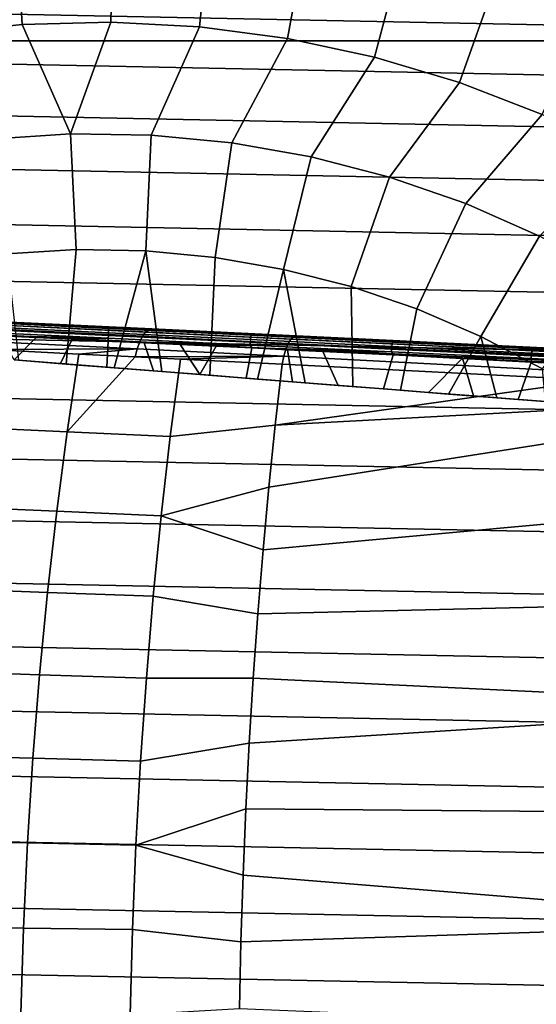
# Model space of a CAD drawing. Header units: metres. Extents: x -25 to 132, y -25 to 47.
# Tile 17 of 153: x -1.12 to 6.48, y 2.04 to 16.55. Entities that reach past the tile are written whole.
import ezdxf

# ---------------------------------------------------------------- set-up
doc = ezdxf.new("R2010")
doc.units = ezdxf.units.M
doc.layers.add('solid_12_061_031_XXX', color=7, linetype='CONTINUOUS')

msp = doc.modelspace()

# ---------------------------------------------------------------- linework, layer by layer
at = {"layer": 'solid_12_061_031_XXX'}
for points in [[(-1.179998, 18.052303, 120.601761), (-2.605229, 17.902258, 120.601761), (-2.38982, 16.345318, 121.741142), (-1.089117, 16.483156, 121.741142)], [(0.252639, 18.089064, 120.601761), (-1.179998, 18.052303, 120.601761), (-1.089117, 16.483156, 121.741142), (0.218414, 16.517654, 121.741142)], [(1.683689, 18.012308, 120.601761), (0.252639, 18.089064, 120.601761), (0.218414, 16.517654, 121.741142), (1.524575, 16.448595, 121.741142)], [(3.104174, 17.822517, 120.601761), (1.683689, 18.012308, 120.601761), (1.524575, 16.448595, 121.741142), (2.821179, 16.276411, 121.741142)], [(4.505179, 17.520885, 120.601761), (3.104174, 17.822517, 120.601761), (2.821179, 16.276411, 121.741142), (4.100095, 16.002182, 121.741142)], [(5.877912, 17.109301, 120.601761), (4.505179, 17.520885, 120.601761), (4.100095, 16.002182, 121.741142), (5.353305, 15.627628, 121.741142)], [(7.213759, 16.590349, 120.601761), (5.877912, 17.109301, 120.601761), (5.353305, 15.627628, 121.741142), (6.572953, 15.155095, 121.741142)], [(-18.34124, 16.243425), (-17.672186, 16.968904), (18.341152, 16.243523)], [(-17.672186, 16.968904), (17.672096, 16.968998), (18.341152, 16.243523)], [(-2.38982, 16.345318, 121.741142), (-1.56292, 14.793505, 122.774681), (-0.375708, 14.871091, 122.774681), (-1.089117, 16.483156, 121.741142)], [(0.218414, 16.517654, 121.741142), (-1.089117, 16.483156, 121.741142), (-0.375708, 14.871091, 122.774681)], [(1.524575, 16.448595, 121.741142), (0.218414, 16.517654, 121.741142), (-0.375708, 14.871091, 122.774681), (0.813908, 14.853554, 122.774681)], [(2.821179, 16.276411, 121.741142), (1.524575, 16.448595, 121.741142), (0.813908, 14.853554, 122.774681), (1.998317, 14.741005, 122.774681)], [(4.100095, 16.002182, 121.741142), (2.821179, 16.276411, 121.741142), (1.998317, 14.741005, 122.774681), (3.169944, 14.534165, 122.774681)], [(-18.34124, 16.243425), (18.980459, 15.49168), (19.588984, 14.714678), (-18.980541, 15.491578)], [(-18.34124, 16.243425), (18.341152, 16.243523), (18.980459, 15.49168)], [(5.353305, 15.627628, 121.741142), (4.100095, 16.002182, 121.741142), (3.169944, 14.534165, 122.774681), (4.321294, 14.234357, 122.774681)], [(6.572953, 15.155095, 121.741142), (5.353305, 15.627628, 121.741142), (4.321294, 14.234357, 122.774681), (5.445004, 13.843498, 122.774681)], [(-18.980541, 15.491578), (19.588984, 14.714678), (20.165731, 13.913779), (-19.589062, 14.714574)], [(7.751391, 14.587548, 121.741142), (6.572953, 15.155095, 121.741142), (5.445004, 13.843498, 122.774681), (6.533884, 13.364089, 122.774681)], [(-1.56292, 14.793505, 122.774681), (-1.314543, 13.102378, 123.697914), (-0.291507, 13.164928, 123.697914), (-0.375708, 14.871091, 122.774681)], [(-0.375708, 14.871091, 122.774681), (-0.291507, 13.164928, 123.697914), (0.733295, 13.147722, 123.697914), (0.813908, 14.853554, 122.774681)], [(1.998317, 14.741005, 122.774681), (0.813908, 14.853554, 122.774681), (0.733295, 13.147722, 123.697914), (1.753654, 13.050862, 123.697914)], [(-19.589062, 14.714574), (20.165731, 13.913779), (20.709742, 13.090323), (-20.165806, 13.913673)], [(3.169944, 14.534165, 122.774681), (1.998317, 14.741005, 122.774681), (1.753654, 13.050862, 123.697914), (2.76339, 12.874937, 123.697914)], [(4.321294, 14.234357, 122.774681), (3.169944, 14.534165, 122.774681), (2.76339, 12.874937, 123.697914), (3.756383, 12.621011, 123.697914)], [(5.445004, 13.843498, 122.774681), (4.321294, 14.234357, 122.774681), (3.756383, 12.621011, 123.697914), (4.72662, 12.290622, 123.697914)], [(-20.165806, 13.913673), (20.709742, 13.090323), (21.220131, 12.245651), (-20.70981, 13.090213)], [(6.533884, 13.364089, 122.774681), (5.445004, 13.843498, 122.774681), (4.72662, 12.290622, 123.697914), (5.668221, 11.885773, 123.697914)], [(7.580969, 12.799196, 122.774681), (6.533884, 13.364089, 122.774681), (5.668221, 11.885773, 123.697914), (6.575481, 11.408916, 123.697914)], [(-20.70981, 13.090213), (21.220131, 12.245651), (21.696072, 11.38114), (-21.220196, 12.245538)], [(-0.291507, 13.164928, 123.697914), (-1.314543, 13.102378, 123.697914), (-1.142114, 11.534378, 124.427513), (-0.438692, 11.479152, 124.471436)], [(0.733295, 13.147722, 123.697914), (-0.291507, 13.164928, 123.697914), (-0.438692, 11.479152, 124.471436), (0.265959, 11.42383, 124.496956)], [(0.733295, 13.147722, 123.697914), (0.265959, 11.42383, 124.496956), (0.971081, 11.368471, 124.504112)], [(0.733295, 13.147722, 123.697914), (0.971081, 11.368471, 124.504112), (1.675159, 11.313195, 124.492943), (1.753654, 13.050862, 123.697914)], [(2.76339, 12.874937, 123.697914), (1.753654, 13.050862, 123.697914), (1.675159, 11.313195, 124.492943), (2.377459, 11.25806, 124.463615)], [(2.76339, 12.874937, 123.697914), (2.377459, 11.25806, 124.463615), (3.079484, 11.202948, 124.41584)], [(2.76339, 12.874937, 123.697914), (3.079484, 11.202948, 124.41584), (3.782787, 11.147735, 124.349342), (3.756383, 12.621011, 123.697914)], [(3.756383, 12.621011, 123.697914), (3.782787, 11.147735, 124.349342), (4.485826, 11.092544, 124.264778), (4.72662, 12.290622, 123.697914)], [(-21.220196, 12.245538), (21.696072, 11.38114), (22.13681, 10.498169), (-21.696133, 11.381026)], [(0.18564, 12.026585, 125.229073), (-1.913348, 12.127734, 125.120201), (-3.307593, 12.194813, 129.430878), (-1.268008, 12.096505, 130.347076)], [(5.668221, 11.885773, 123.697914), (4.72662, 12.290622, 123.697914), (4.485826, 11.092544, 124.264778), (5.191544, 11.037143, 124.160736)], [(0.186016, 12.020702, 125.187569), (-1.909737, 12.121696, 125.078873), (-1.913348, 12.127734, 125.120201), (0.18564, 12.026585, 125.229073)], [(0.185727, 12.003444, 125.149086), (-1.907135, 12.104299, 125.040543), (-1.909737, 12.121696, 125.078873), (0.186016, 12.020702, 125.187569)], [(0.184866, 11.976171, 125.116928), (-1.905579, 12.076909, 125.008507), (-1.907135, 12.104299, 125.040543), (0.185727, 12.003444, 125.149086)], [(0.183502, 11.941038, 125.093636), (-1.905193, 12.041692, 124.985306), (-1.905579, 12.076909, 125.008507), (0.184866, 11.976171, 125.116928)], [(-1.374365, 12.050698, 130.597855), (-1.42485, 11.991103, 130.712479), (0.68353, 11.887862, 131.52153), (0.72771, 11.948641, 131.403732)], [(-1.321477, 12.086237, 130.474655), (-1.374365, 12.050698, 130.597855), (0.72771, 11.948641, 131.403732), (0.773853, 11.985058, 131.276978)], [(0.773853, 11.985058, 131.276978), (0.820364, 11.99585, 131.14566), (-1.268008, 12.096505, 130.347076), (-1.321477, 12.086237, 130.474655)], [(2.286805, 11.925334, 125.179436), (0.18564, 12.026585, 125.229073), (-1.268008, 12.096505, 130.347076), (0.820364, 11.99585, 131.14566)], [(0.179724, 11.858707, 125.080162), (-1.907958, 11.959312, 124.971886), (-1.906008, 12.001432, 124.972771), (0.181741, 11.900825, 125.081047)], [(0.179724, 11.858707, 125.080162), (-1.406439, 11.894403, 125.023361), (-1.907958, 11.959312, 124.971886)], [(0.181741, 11.900825, 125.081047), (-1.906008, 12.001432, 124.972771), (-1.905193, 12.041692, 124.985306), (0.183502, 11.941038, 125.093636)], [(-1.471204, 11.90949, 130.814606), (-1.511842, 11.80865, 130.900742), (0.607069, 11.702432, 131.714355), (0.642846, 11.804832, 131.626282)], [(-1.42485, 11.991103, 130.712479), (-1.471204, 11.90949, 130.814606), (0.642846, 11.804832, 131.626282), (0.68353, 11.887862, 131.52153)], [(2.269625, 11.757999, 125.030792), (0.179724, 11.858707, 125.080162), (0.181741, 11.900825, 125.081047), (2.271708, 11.800114, 125.031677)], [(2.271708, 11.800114, 125.031677), (0.181741, 11.900825, 125.081047), (0.183502, 11.941038, 125.093636), (2.274415, 11.840281, 125.044243)], [(2.274415, 11.840281, 125.044243), (0.183502, 11.941038, 125.093636), (0.184866, 11.976171, 125.116928), (2.277532, 11.87533, 125.06749)], [(2.277532, 11.87533, 125.06749), (0.184866, 11.976171, 125.116928), (0.185727, 12.003444, 125.149086), (2.280813, 11.902487, 125.099594)], [(2.283996, 11.919605, 125.138008), (0.186016, 12.020702, 125.187569), (0.18564, 12.026585, 125.229073), (2.286805, 11.925334, 125.179436)], [(2.280813, 11.902487, 125.099594), (0.185727, 12.003444, 125.149086), (0.186016, 12.020702, 125.187569), (2.283996, 11.919605, 125.138008)], [(2.832262, 11.782886, 132.208725), (2.869931, 11.844745, 132.088211), (0.72771, 11.948641, 131.403732), (0.68353, 11.887862, 131.52153)], [(2.869931, 11.844745, 132.088211), (2.909087, 11.881982, 131.958405), (0.773853, 11.985058, 131.276978), (0.72771, 11.948641, 131.403732)], [(2.909087, 11.881982, 131.958405), (2.948355, 11.893289, 131.823868), (0.820364, 11.99585, 131.14566), (0.773853, 11.985058, 131.276978)], [(4.378307, 11.824553, 124.971581), (2.286805, 11.925334, 125.179436), (0.820364, 11.99585, 131.14566), (2.948355, 11.893289, 131.823868)], [(4.360544, 11.774958, 124.860481), (2.277532, 11.87533, 125.06749), (2.280813, 11.902487, 125.099594), (4.366232, 11.801999, 124.892342)], [(4.366232, 11.801999, 124.892342), (2.280813, 11.902487, 125.099594), (2.283996, 11.919605, 125.138008), (4.372297, 11.818978, 124.930473)], [(4.372297, 11.818978, 124.930473), (2.283996, 11.919605, 125.138008), (2.286805, 11.925334, 125.179436), (4.378307, 11.824553, 124.971581)], [(-1.511842, 11.80865, 130.900742), (-1.555467, 11.692544, 130.96373), (0.607069, 11.702432, 131.714355)], [(-1.206126, 11.539372, 125.182388), (-1.406439, 11.894403, 125.023361), (-0.880358, 11.869051, 125.055908)], [(0.179724, 11.858707, 125.080162), (-0.880358, 11.869051, 125.055908), (-1.406439, 11.894403, 125.023361)], [(-1.206126, 11.539372, 125.182388), (-0.880358, 11.869051, 125.055908), (-0.352001, 11.843583, 125.078506), (-0.526034, 11.485978, 125.225525)], [(0.179724, 11.858707, 125.080162), (-0.352001, 11.843583, 125.078506), (-0.880358, 11.869051, 125.055908)], [(-0.526034, 11.485978, 125.225525), (-0.352001, 11.843583, 125.078506), (0.178383, 11.818018, 125.091049), (0.157917, 11.432281, 125.25206)], [(0.179724, 11.858707, 125.080162), (0.178383, 11.818018, 125.091049), (-0.352001, 11.843583, 125.078506)], [(0.843831, 11.37843, 125.261734), (0.157917, 11.432281, 125.25206), (0.178383, 11.818018, 125.091049), (0.709464, 11.792434, 125.09343)], [(2.269625, 11.757999, 125.030792), (0.178383, 11.818018, 125.091049), (0.179724, 11.858707, 125.080162)], [(2.269625, 11.757999, 125.030792), (0.709464, 11.792434, 125.09343), (0.178383, 11.818018, 125.091049)], [(2.766584, 11.594784, 132.405411), (2.797405, 11.698577, 132.31572), (0.642846, 11.804832, 131.626282), (0.607069, 11.702432, 131.714355)], [(2.797405, 11.698577, 132.31572), (2.832262, 11.782886, 132.208725), (0.68353, 11.887862, 131.52153), (0.642846, 11.804832, 131.626282)], [(1.529511, 11.324599, 125.254494), (0.843831, 11.37843, 125.261734), (0.709464, 11.792434, 125.09343), (1.240016, 11.766873, 125.085655)], [(2.269625, 11.757999, 125.030792), (1.240016, 11.766873, 125.085655), (0.709464, 11.792434, 125.09343)], [(1.529511, 11.324599, 125.254494), (1.240016, 11.766873, 125.085655), (1.76918, 11.741374, 125.06778)], [(2.269625, 11.757999, 125.030792), (1.76918, 11.741374, 125.06778), (1.240016, 11.766873, 125.085655)], [(2.269625, 11.757999, 125.030792), (2.296192, 11.715969, 125.039917), (1.76918, 11.741374, 125.06778)], [(4.349884, 11.657761, 124.824059), (2.269625, 11.757999, 125.030792), (2.271708, 11.800114, 125.031677), (4.352033, 11.699871, 124.824936)], [(4.349884, 11.657761, 124.824059), (2.296192, 11.715969, 125.039917), (2.269625, 11.757999, 125.030792)], [(4.352033, 11.699871, 124.824936), (2.271708, 11.800114, 125.031677), (2.274415, 11.840281, 125.044243), (4.355683, 11.739994, 124.837402)], [(4.355683, 11.739994, 124.837402), (2.274415, 11.840281, 125.044243), (2.277532, 11.87533, 125.06749), (4.360544, 11.774958, 124.860481)], [(11.387573, 11.395608, 134.595352), (2.832262, 11.782886, 132.208725), (2.797405, 11.698577, 132.31572), (11.356283, 11.329022, 134.695282)], [(11.420639, 11.444043, 134.485992), (2.869931, 11.844745, 132.088211), (2.832262, 11.782886, 132.208725), (11.387573, 11.395608, 134.595352)], [(11.454574, 11.473003, 134.370209), (2.909087, 11.881982, 131.958405), (2.869931, 11.844745, 132.088211), (11.420639, 11.444043, 134.485992)], [(2.909087, 11.881982, 131.958405), (11.454574, 11.473003, 134.370209), (11.447337, 11.483676, 134.238663), (2.948355, 11.893289, 131.823868)], [(2.948355, 11.893289, 131.823868), (11.447337, 11.483676, 134.238663), (8.167921, 11.641728, 133.312805)], [(6.448345, 11.724811, 124.606659), (4.378307, 11.824553, 124.971581), (2.948355, 11.893289, 131.823868), (8.167921, 11.641728, 133.312805)], [(6.415493, 11.640744, 124.474304), (4.355683, 11.739994, 124.837402), (4.360544, 11.774958, 124.860481), (6.42208, 11.675625, 124.49707)], [(6.42208, 11.675625, 124.49707), (4.360544, 11.774958, 124.860481), (4.366232, 11.801999, 124.892342), (6.430151, 11.702551, 124.528519)], [(6.430151, 11.702551, 124.528519), (4.366232, 11.801999, 124.892342), (4.372297, 11.818978, 124.930473), (6.439068, 11.719394, 124.566139)], [(4.372297, 11.818978, 124.930473), (4.378307, 11.824553, 124.971581), (6.448345, 11.724811, 124.606659), (6.439068, 11.719394, 124.566139)], [(5.668221, 11.885773, 123.697914), (5.191544, 11.037143, 124.160736), (5.903346, 10.981266, 124.03582)], [(5.668221, 11.885773, 123.697914), (5.903346, 10.981266, 124.03582), (6.618736, 10.925107, 123.891624), (6.575481, 11.408916, 123.697914)], [(-1.555467, 11.692544, 130.96373), (-1.920265, 10.550839, 131.417999), (-0.425467, 10.480515, 132.000641), (-0.253661, 11.626326, 131.480209)], [(0.607069, 11.702432, 131.714355), (-1.555467, 11.692544, 130.96373), (-0.253661, 11.626326, 131.480209)], [(-0.253661, 11.626326, 131.480209), (-0.425467, 10.480515, 132.000641), (0.577426, 11.584218, 131.782684)], [(0.607069, 11.702432, 131.714355), (-0.253661, 11.626326, 131.480209), (0.577426, 11.584218, 131.782684)], [(2.766584, 11.594784, 132.405411), (0.607069, 11.702432, 131.714355), (0.577426, 11.584218, 131.782684)], [(2.213174, 11.270926, 125.230408), (1.529511, 11.324599, 125.254494), (1.76918, 11.741374, 125.06778), (2.296192, 11.715969, 125.039917)], [(2.893232, 11.217538, 125.189697), (2.213174, 11.270926, 125.230408), (2.296192, 11.715969, 125.039917), (2.820494, 11.690695, 125.002205)], [(4.349884, 11.657761, 124.824059), (2.820494, 11.690695, 125.002205), (2.296192, 11.715969, 125.039917)], [(11.302382, 11.149139, 134.856232), (11.327624, 11.24611, 134.783035), (2.797405, 11.698577, 132.31572), (2.766584, 11.594784, 132.405411)], [(11.327624, 11.24611, 134.783035), (11.356283, 11.329022, 134.695282), (2.797405, 11.698577, 132.31572)], [(3.567837, 11.164578, 125.132751), (2.893232, 11.217538, 125.189697), (2.820494, 11.690695, 125.002205), (3.341747, 11.665572, 124.954781)], [(4.349884, 11.657761, 124.824059), (3.341747, 11.665572, 124.954781), (2.820494, 11.690695, 125.002205)], [(4.23609, 11.112118, 125.059975), (3.567837, 11.164578, 125.132751), (3.341747, 11.665572, 124.954781), (4.374529, 11.615831, 124.831352)], [(4.349884, 11.657761, 124.824059), (4.374529, 11.615831, 124.831352), (3.341747, 11.665572, 124.954781)], [(4.899224, 11.06006, 124.971504), (4.23609, 11.112118, 125.059975), (4.374529, 11.615831, 124.831352), (5.39653, 11.56658, 124.670265)], [(6.408695, 11.558558, 124.461128), (4.349884, 11.657761, 124.824059), (4.352033, 11.699871, 124.824936), (6.410911, 11.600666, 124.461998)], [(6.408695, 11.558558, 124.461128), (4.374529, 11.615831, 124.831352), (4.349884, 11.657761, 124.824059)], [(6.410911, 11.600666, 124.461998), (4.352033, 11.699871, 124.824936), (4.355683, 11.739994, 124.837402), (6.415493, 11.640744, 124.474304)], [(6.408695, 11.558558, 124.461128), (5.39653, 11.56658, 124.670265), (4.374529, 11.615831, 124.831352)], [(8.436656, 11.503061, 123.944916), (6.410911, 11.600666, 124.461998), (6.415493, 11.640744, 124.474304), (8.442156, 11.543096, 123.956985)], [(8.442156, 11.543096, 123.956985), (6.415493, 11.640744, 124.474304), (6.42208, 11.675625, 124.49707), (8.450441, 11.577894, 123.979324)], [(8.450441, 11.577894, 123.979324), (6.42208, 11.675625, 124.49707), (6.430151, 11.702551, 124.528519), (8.460857, 11.604708, 124.01017)], [(8.460857, 11.604708, 124.01017), (6.430151, 11.702551, 124.528519), (6.439068, 11.719394, 124.566139), (8.472581, 11.621414, 124.047073)], [(6.439068, 11.719394, 124.566139), (6.448345, 11.724811, 124.606659), (8.48512, 11.626675, 124.086739), (8.472581, 11.621414, 124.047073)], [(8.48512, 11.626675, 124.086739), (6.448345, 11.724811, 124.606659), (8.167921, 11.641728, 133.312805)], [(-0.438692, 11.479152, 124.471436), (-1.142114, 11.534378, 124.427513), (-1.206126, 11.539372, 125.182388), (-0.526034, 11.485978, 125.225525)], [(0.265959, 11.42383, 124.496956), (-0.438692, 11.479152, 124.471436), (-0.526034, 11.485978, 125.225525), (0.157917, 11.432281, 125.25206)], [(0.577426, 11.584218, 131.782684), (-0.425467, 10.480515, 132.000641), (1.092859, 10.409842, 132.524673), (1.24174, 11.550647, 132.009628)], [(2.766584, 11.594784, 132.405411), (0.577426, 11.584218, 131.782684), (1.24174, 11.550647, 132.009628)], [(1.24174, 11.550647, 132.009628), (1.092859, 10.409842, 132.524673), (2.639069, 10.578004, 132.882401), (2.74097, 11.475149, 132.474701)], [(2.766584, 11.594784, 132.405411), (1.24174, 11.550647, 132.009628), (2.74097, 11.475149, 132.474701)], [(7.343974, 11.240604, 133.796295), (2.74097, 11.475149, 132.474701), (2.639069, 10.578004, 132.882401)], [(7.343974, 11.240604, 133.796295), (11.302382, 11.149139, 134.856232), (2.766584, 11.594784, 132.405411), (2.74097, 11.475149, 132.474701)], [(5.558527, 11.008303, 124.867363), (4.899224, 11.06006, 124.971504), (5.39653, 11.56658, 124.670265)], [(6.215462, 10.956733, 124.74736), (5.558527, 11.008303, 124.867363), (5.39653, 11.56658, 124.670265), (6.413877, 11.517547, 124.470718)], [(6.408695, 11.558558, 124.461128), (6.413877, 11.517547, 124.470718), (5.39653, 11.56658, 124.670265)], [(6.871998, 10.905194, 124.611023), (6.215462, 10.956733, 124.74736), (6.413877, 11.517547, 124.470718), (6.782605, 11.49979, 124.388573)], [(8.434377, 11.460958, 123.944069), (6.408695, 11.558558, 124.461128), (6.410911, 11.600666, 124.461998), (8.436656, 11.503061, 123.944916)], [(8.434377, 11.460958, 123.944069), (6.413877, 11.517547, 124.470718), (6.408695, 11.558558, 124.461128)], [(8.434377, 11.460958, 123.944069), (6.782605, 11.49979, 124.388573), (6.413877, 11.517547, 124.470718)], [(-21.696133, 11.381026), (22.13681, 10.498169), (22.541651, 9.59812), (-22.136864, 10.498055)], [(0.971081, 11.368471, 124.504112), (0.265959, 11.42383, 124.496956), (0.157917, 11.432281, 125.25206), (0.843831, 11.37843, 125.261734)], [(1.675159, 11.313195, 124.492943), (0.971081, 11.368471, 124.504112), (0.843831, 11.37843, 125.261734), (1.529511, 11.324599, 125.254494)], [(2.377459, 11.25806, 124.463615), (1.675159, 11.313195, 124.492943), (1.529511, 11.324599, 125.254494), (2.213174, 11.270926, 125.230408)], [(3.079484, 11.202948, 124.41584), (2.377459, 11.25806, 124.463615), (2.213174, 11.270926, 125.230408), (2.893232, 11.217538, 125.189697)], [(7.343974, 11.240604, 133.796295), (2.639069, 10.578004, 132.882401), (11.259645, 11.041913, 134.906723)], [(3.782787, 11.147735, 124.349342), (3.079484, 11.202948, 124.41584), (2.893232, 11.217538, 125.189697), (3.567837, 11.164578, 125.132751)], [(11.294806, 11.040132, 134.916641), (2.545589, 9.665544, 133.256622), (2.460586, 8.739149, 133.596802), (11.164952, 9.538075, 135.52652)], [(11.259645, 11.041913, 134.906723), (2.639069, 10.578004, 132.882401), (2.545589, 9.665544, 133.256622), (11.294806, 11.040132, 134.916641)], [(4.485826, 11.092544, 124.264778), (3.782787, 11.147735, 124.349342), (3.567837, 11.164578, 125.132751), (4.23609, 11.112118, 125.059975)], [(4.485826, 11.092544, 124.264778), (4.23609, 11.112118, 125.059975), (4.899224, 11.06006, 124.971504)], [(4.485826, 11.092544, 124.264778), (4.899224, 11.06006, 124.971504), (5.558527, 11.008303, 124.867363), (5.191544, 11.037143, 124.160736)], [(5.191544, 11.037143, 124.160736), (5.558527, 11.008303, 124.867363), (6.215462, 10.956733, 124.74736), (5.903346, 10.981266, 124.03582)], [(5.903346, 10.981266, 124.03582), (6.215462, 10.956733, 124.74736), (6.871998, 10.905194, 124.611023), (6.618736, 10.925107, 123.891624)], [(-22.136864, 10.498055), (22.541651, 9.59812), (22.909943, 8.682424), (-22.5417, 9.598001)], [(-1.920265, 10.550839, 131.417999), (-2.095636, 9.373751, 131.888458), (-0.579499, 9.309125, 132.466492), (-0.425467, 10.480515, 132.000641)], [(-0.425467, 10.480515, 132.000641), (-0.579499, 9.309125, 132.466492), (0.959396, 9.244387, 132.985565), (1.092859, 10.409842, 132.524673)], [(0.959396, 9.244387, 132.985565), (2.545589, 9.665544, 133.256622), (2.639069, 10.578004, 132.882401), (1.092859, 10.409842, 132.524673)], [(-22.5417, 9.598001), (22.909943, 8.682424), (23.241055, 7.752637), (-22.90999, 8.6823)], [(0.959396, 9.244387, 132.985565), (2.460586, 8.739149, 133.596802), (2.545589, 9.665544, 133.256622)], [(11.164952, 9.538075, 135.52652), (2.460586, 8.739149, 133.596802), (2.384188, 7.800231, 133.902466), (11.036252, 8.002184, 136.041367)], [(-2.095636, 9.373751, 131.888458), (-2.250159, 8.172809, 132.302948), (-0.715172, 8.114825, 132.87677), (-0.579499, 9.309125, 132.466492)], [(-0.579499, 9.309125, 132.466492), (-0.715172, 8.114825, 132.87677), (0.841882, 8.056894, 133.391342), (0.959396, 9.244387, 132.985565)], [(0.959396, 9.244387, 132.985565), (0.841882, 8.056894, 133.391342), (2.384188, 7.800231, 133.902466), (2.460586, 8.739149, 133.596802)], [(-22.90999, 8.6823), (23.241055, 7.752637), (23.534401, 6.810429), (-23.241096, 7.75251)], [(-2.250159, 8.172809, 132.302948), (-2.3834, 6.951036, 132.660309), (-0.832125, 6.900531, 133.230408), (-0.715172, 8.114825, 132.87677)], [(-0.715172, 8.114825, 132.87677), (-0.832125, 6.900531, 133.230408), (0.740616, 6.85018, 133.741013), (0.841882, 8.056894, 133.391342)], [(0.841882, 8.056894, 133.391342), (0.740616, 6.85018, 133.741013), (2.31654, 6.850196, 134.173157), (2.384188, 7.800231, 133.902466)], [(10.930304, 6.437152, 136.465195), (11.036252, 8.002184, 136.041367), (2.384188, 7.800231, 133.902466), (2.31654, 6.850196, 134.173157)], [(-23.241096, 7.75251), (23.534401, 6.810429), (23.789553, 5.857237), (-23.534437, 6.810306)], [(-2.3834, 6.951036, 132.660309), (-2.494991, 5.711526, 132.959579), (-0.93005, 5.669219, 133.526505), (-0.832125, 6.900531, 133.230408)], [(-0.832125, 6.900531, 133.230408), (-0.93005, 5.669219, 133.526505), (0.655846, 5.627113, 134.033691), (0.740616, 6.85018, 133.741013)], [(0.655846, 5.627113, 134.033691), (2.257734, 5.890417, 134.408508), (2.31654, 6.850196, 134.173157), (0.740616, 6.85018, 133.741013)], [(10.930304, 6.437152, 136.465195), (2.31654, 6.850196, 134.173157), (2.257734, 5.890417, 134.408508)], [(-23.534437, 6.810306), (23.789553, 5.857237), (24.006157, 4.894311), (-23.789581, 5.857118)], [(10.847475, 4.848658, 136.796509), (10.930304, 6.437152, 136.465195), (2.257734, 5.890417, 134.408508), (2.207821, 4.922173, 134.608246)], [(-23.789581, 5.857118), (24.006157, 4.894311), (24.183823, 3.923319), (-24.00618, 4.894193)], [(0.587776, 4.390622, 134.268723), (2.207821, 4.922173, 134.608246), (2.257734, 5.890417, 134.408508), (0.655846, 5.627113, 134.033691)], [(-2.494991, 5.711526, 132.959579), (-2.584631, 4.457451, 133.199966), (-1.008698, 4.423934, 133.764297), (-0.93005, 5.669219, 133.526505)], [(-0.93005, 5.669219, 133.526505), (-1.008698, 4.423934, 133.764297), (0.587776, 4.390622, 134.268723), (0.655846, 5.627113, 134.033691)], [(-24.00618, 4.894193), (24.183823, 3.923319), (24.322199, 2.946259), (-24.18384, 3.923211)], [(0.587776, 4.390622, 134.268723), (2.166885, 3.94671, 134.772095), (2.207821, 4.922173, 134.608246)], [(10.788061, 3.242428, 137.034164), (10.847475, 4.848658, 136.796509), (2.207821, 4.922173, 134.608246), (2.166885, 3.94671, 134.772095)], [(-2.584631, 4.457451, 133.199966), (-2.652059, 3.192006, 133.380783), (-1.067851, 3.167741, 133.94313), (-1.008698, 4.423934, 133.764297)], [(-1.008698, 4.423934, 133.764297), (-1.067851, 3.167741, 133.94313), (0.536585, 3.14365, 134.445465), (0.587776, 4.390622, 134.268723)], [(0.587776, 4.390622, 134.268723), (0.536585, 3.14365, 134.445465), (2.13498, 2.965351, 134.899796), (2.166885, 3.94671, 134.772095)], [(-24.18384, 3.923211), (24.322199, 2.946259), (24.421051, 1.965267), (-24.322208, 2.946173)], [(10.788061, 3.242428, 137.034164), (2.166885, 3.94671, 134.772095), (2.13498, 2.965351, 134.899796)], [(10.752292, 1.624271, 137.177216), (10.788061, 3.242428, 137.034164), (2.13498, 2.965351, 134.899796), (2.112134, 1.979465, 134.99118)], [(-2.652059, 3.192006, 133.380783), (-2.697114, 1.918441, 133.501587), (-1.107373, 1.903756, 134.062622), (-1.067851, 3.167741, 133.94313)], [(-1.067851, 3.167741, 133.94313), (-1.107373, 1.903756, 134.062622), (0.502385, 1.889187, 134.563538), (0.536585, 3.14365, 134.445465)], [(0.536585, 3.14365, 134.445465), (0.502385, 1.889187, 134.563538), (2.112134, 1.979465, 134.99118), (2.13498, 2.965351, 134.899796)], [(-24.322208, 2.946173), (24.421051, 1.965267), (24.480299, 0.982497), (-24.421057, 1.965211)]]:
    msp.add_3dface(points, dxfattribs=at)

doc.saveas('drawing.dxf')
